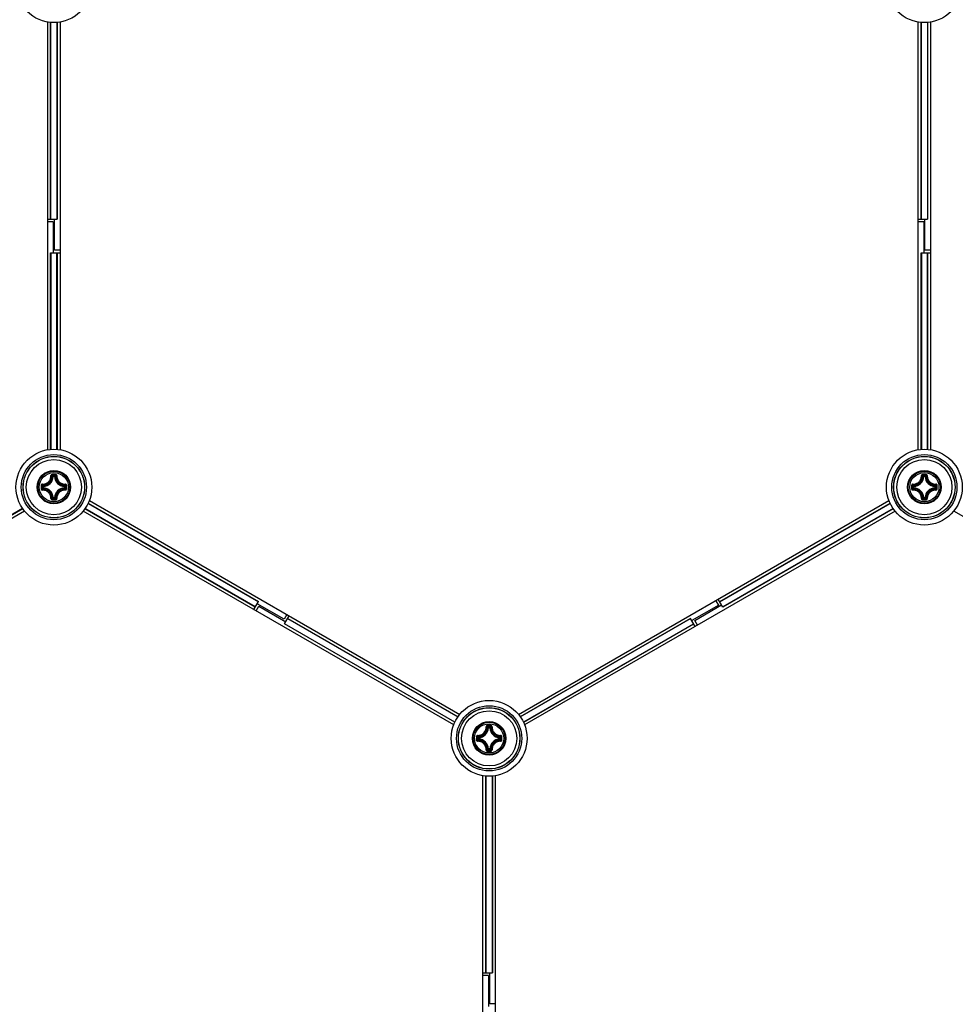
# Model space of a CAD drawing. Header units: millimetres. Extents: x 0 to 420, y 0 to 297.
# Tile 190 of 256: x 131 to 146, y 202 to 218. Entities that reach past the tile are written whole.
import ezdxf

# ---------------------------------------------------------------- set-up
doc = ezdxf.new("R2010")
doc.units = ezdxf.units.MM
doc.header["$LTSCALE"] = 23.1
doc.layers.get('0').update_dxf_attribs({"linetype": 'CONTINUOUS'})
doc.layers.add('DIM_PILOTEES', color=7, linetype='CONTINUOUS')
doc.styles.get("Standard").update_dxf_attribs({"font": 'txt', "width": 0.7})
doc.styles.add('TEXTSTYLE_4', font='txt')
doc.dimstyles.new('DIMSTYLE_5', dxfattribs={"dimtxt": 2.5, "dimasz": 3.5, "dimexe": 2, "dimexo": 0, "dimtad": 1, "dimlfac": 10, "dimdsep": 46, "dimtxsty": 'Standard', "dimblk": '_FILLED', "dimblk1": '_FILLED', "dimblk2": '_FILLED', "dimcen": 0.09, "dimazin": 2, "dimtp": 0.8, "dimtm": 0.8, "dimtfac": 1, "dimtmove": 0, "dimatfit": 2, "dimldrblk": '_FILLED', "dimfxl": 0, "dimtolj": 1, "dimarcsym": 0})

# ---------------------------------------------------------------- blocks, each defined once
blk = doc.blocks.new('_FILLED')
at = {"color": 0, "linetype": 'ByBlock'}
blk.add_solid([(0, 0), (-1, 0.1429), (-1, -0.1429)], dxfattribs=at)
blk = doc.blocks.new('*D8')
at = {"layer": 'DIM_PILOTEES', "color": 2, "linetype": 'Continuous'}
for p, q in [((124.125, 214.622), (176.063, 258.233)), ((154.337, 239.99), (124.125, 214.622)), ((93.913, 189.254), (124.125, 214.622))]:
    blk.add_line(p, q, dxfattribs=at)
at = {"layer": 'DIM_PILOTEES', "color": 2, "linetype": 'Continuous', "xscale": 3.5, "yscale": 3.5, "zscale": 3.5}
for p, rotation in [((154.337, 239.99), 40.0192182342), ((93.913, 189.254), 220.0192182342)]:
    blk.add_blockref('_FILLED', p, dxfattribs=dict(at, rotation=rotation))
at = {"layer": 'DIM_PILOTEES', "color": 2, "linetype": 'Continuous', "insert": (166.988, 254.693), "char_height": 2.5, "width": 13.83929, "attachment_point": 1, "rotation": 40.0192, "line_spacing_factor": 0.9, "style": 'TEXTSTYLE_4'}
blk.add_mtext('{\\ftxt;\\W0.0001;\\H0.0001;\\~}{\\ftxt;\\W1.3333333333;\\H2.5; }{\\ftxt;\\W0.0001;\\H0.0001;\\~}{\\ftxt;\\W0.0001;\\H0.0001;\\~}{\\ftxt;\\W2.3571428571;\\H2.5; }{\\ftxt;\\W0.0001;\\H0.0001;\\~}', dxfattribs=at)

msp = doc.modelspace()

# ---------------------------------------------------------------- linework, layer by layer
at = {"color": 7, "linetype": 'Continuous'}
for p, q in [((131.1252, 211.1325), (131.1252, 218.1109)), ((131.1727, 214.897), (131.1727, 218.1049)), ((131.1762, 214.897), (131.1762, 218.1047)), ((131.2742, 218.1047), (131.2742, 214.897)), ((131.2777, 218.1049), (131.2777, 214.897)), ((131.3252, 218.1109), (131.3252, 211.1326)), ((145.3252, 211.1325), (145.3252, 218.1109)), ((145.3727, 214.897), (145.3727, 218.1049)), ((145.3762, 214.897), (145.3762, 218.1047)), ((145.4742, 218.1047), (145.4742, 214.897)), ((145.4777, 218.1049), (145.4777, 214.897)), ((145.5252, 218.1109), (145.5252, 211.1326)), ((131.1252, 214.897), (131.2777, 214.897)), ((131.2152, 214.8528), (131.1252, 214.8528)), ((131.2152, 214.8528), (131.2152, 214.347)), ((131.2352, 214.3911), (131.2352, 214.897)), ((145.3252, 214.897), (145.4777, 214.897)), ((145.4152, 214.8528), (145.3252, 214.8528)), ((145.4152, 214.8528), (145.4152, 214.347)), ((145.4352, 214.3911), (145.4352, 214.897)), ((131.1727, 211.1386), (131.1727, 214.347)), ((131.1727, 214.347), (131.3252, 214.347)), ((131.1762, 214.347), (131.1762, 211.1388)), ((131.3252, 214.3911), (131.2352, 214.3911)), ((131.2742, 211.1392), (131.2742, 214.347)), ((131.2777, 214.347), (131.2777, 211.1391)), ((145.3727, 214.347), (145.5252, 214.347)), ((145.3727, 211.1386), (145.3727, 214.347)), ((145.3762, 214.347), (145.3762, 211.1388)), ((145.5252, 214.3911), (145.4352, 214.3911)), ((145.4742, 211.1392), (145.4742, 214.347)), ((145.4777, 214.347), (145.4777, 211.1391)), ((131.214, 210.6938), (131.2041, 210.6943)), ((131.214, 210.6938), (131.214, 210.7037)), ((131.214, 210.7037), (131.2365, 210.7037)), ((131.2141, 210.6938), (131.2364, 210.6938)), ((131.2365, 210.6938), (131.2365, 210.7037)), ((131.2365, 210.6938), (131.2464, 210.6943)), ((145.414, 210.6938), (145.4041, 210.6943)), ((145.414, 210.7037), (145.4365, 210.7037)), ((145.414, 210.6938), (145.414, 210.7037)), ((145.4141, 210.6938), (145.4364, 210.6938)), ((145.4365, 210.6938), (145.4365, 210.7037)), ((145.4365, 210.6938), (145.4464, 210.6943)), ((131.0443, 210.5115), (131.0443, 210.534)), ((131.0542, 210.534), (131.0443, 210.534)), ((131.0542, 210.5115), (131.0443, 210.5115)), ((131.0542, 210.534), (131.0537, 210.5439)), ((131.0542, 210.5115), (131.0537, 210.5016)), ((131.0542, 210.5116), (131.0542, 210.5339)), ((131.3962, 210.534), (131.3968, 210.5439)), ((131.3962, 210.534), (131.4062, 210.534)), ((131.3962, 210.5339), (131.3962, 210.5116)), ((131.3962, 210.5115), (131.3968, 210.5016)), ((131.3962, 210.5115), (131.4062, 210.5115)), ((131.4062, 210.534), (131.4062, 210.5115)), ((145.2542, 210.534), (145.2443, 210.534)), ((145.2443, 210.5115), (145.2443, 210.534)), ((145.2542, 210.5115), (145.2443, 210.5115)), ((145.2542, 210.534), (145.2537, 210.5439)), ((145.2542, 210.5115), (145.2537, 210.5016)), ((145.2542, 210.5116), (145.2542, 210.5339)), ((145.5962, 210.534), (145.5968, 210.5439)), ((145.5962, 210.534), (145.6062, 210.534)), ((145.5962, 210.5339), (145.5962, 210.5116)), ((145.5962, 210.5115), (145.6062, 210.5115)), ((145.5962, 210.5115), (145.5968, 210.5016)), ((145.6062, 210.534), (145.6062, 210.5115)), ((131.214, 210.3518), (131.2041, 210.3512)), ((131.214, 210.3518), (131.214, 210.3418)), ((131.2365, 210.3418), (131.214, 210.3418)), ((131.2364, 210.3518), (131.2141, 210.3518)), ((131.2365, 210.3518), (131.2365, 210.3418)), ((131.2365, 210.3518), (131.2464, 210.3512)), ((145.414, 210.3518), (145.4041, 210.3512)), ((145.414, 210.3518), (145.414, 210.3418)), ((145.4365, 210.3418), (145.414, 210.3418)), ((145.4364, 210.3518), (145.4141, 210.3518)), ((145.4365, 210.3518), (145.4464, 210.3512)), ((145.4365, 210.3518), (145.4365, 210.3418)), ((130.7158, 210.1721), (127.9379, 208.5682)), ((130.7178, 210.1692), (127.9396, 208.5652)), ((134.5108, 208.5652), (131.7327, 210.1692)), ((134.5126, 208.5682), (131.7346, 210.1721)), ((131.7836, 210.257), (134.5616, 208.6531)), ((131.7852, 210.2601), (134.5633, 208.6561)), ((131.8037, 210.3043), (137.8472, 206.8151)), ((138.8033, 206.8151), (144.8472, 210.3045)), ((142.0871, 208.6561), (144.8657, 210.2603)), ((142.0889, 208.6531), (144.8672, 210.2572)), ((144.9158, 210.1721), (142.1379, 208.5682)), ((144.9178, 210.1692), (142.1396, 208.5652)), ((130.7471, 210.1313), (124.7033, 206.6419)), ((137.7471, 206.6419), (131.7037, 210.1311)), ((144.9471, 210.1313), (138.9033, 206.6419)), ((151.9471, 206.6419), (145.9037, 210.1311)), ((134.4871, 208.5241), (134.5633, 208.6561)), ((134.5253, 208.502), (134.5703, 208.5799)), ((134.9801, 208.3664), (134.5421, 208.6193)), ((134.5703, 208.5799), (135.0084, 208.327)), ((142.0701, 208.5972), (141.6321, 208.3443)), ((141.6803, 208.3491), (142.1184, 208.602)), ((142.0701, 208.5972), (142.0251, 208.6752)), ((142.1396, 208.5652), (142.0634, 208.6973)), ((135.0251, 208.4444), (134.9801, 208.3664)), ((134.9871, 208.2902), (135.0634, 208.4223)), ((135.0379, 208.3781), (137.8163, 206.774)), ((135.0396, 208.3811), (137.8182, 206.777)), ((138.8323, 206.777), (141.6108, 208.3811)), ((141.6126, 208.3781), (138.8342, 206.774)), ((141.6871, 208.2491), (141.6108, 208.3811)), ((137.7653, 206.6863), (134.9871, 208.2902)), ((137.7668, 206.6894), (134.9889, 208.2932)), ((138.8836, 206.6894), (141.6616, 208.2932)), ((141.6633, 208.2902), (138.8852, 206.6863)), ((141.7253, 208.2712), (141.6803, 208.3491)), ((138.314, 206.5946), (138.3041, 206.5951)), ((138.314, 206.6045), (138.3365, 206.6045)), ((138.314, 206.5946), (138.314, 206.6045)), ((138.3141, 206.5946), (138.3364, 206.5946)), ((138.3365, 206.5946), (138.3365, 206.6045)), ((138.3365, 206.5946), (138.3464, 206.5951)), ((138.1542, 206.4348), (138.1443, 206.4348)), ((138.1443, 206.4123), (138.1443, 206.4348)), ((138.1542, 206.4123), (138.1443, 206.4123)), ((138.1542, 206.4348), (138.1537, 206.4448)), ((138.1542, 206.4123), (138.1537, 206.4024)), ((138.1542, 206.4124), (138.1542, 206.4348)), ((138.4962, 206.4348), (138.4968, 206.4448)), ((138.4962, 206.4348), (138.5062, 206.4348)), ((138.4962, 206.4348), (138.4962, 206.4124)), ((138.4962, 206.4123), (138.5062, 206.4123)), ((138.4962, 206.4123), (138.4968, 206.4024)), ((138.5062, 206.4348), (138.5062, 206.4123)), ((138.314, 206.2526), (138.3041, 206.2521)), ((138.314, 206.2526), (138.314, 206.2426)), ((138.3365, 206.2426), (138.314, 206.2426)), ((138.3364, 206.2526), (138.3141, 206.2526)), ((138.3365, 206.2526), (138.3464, 206.2521)), ((138.3365, 206.2526), (138.3365, 206.2426)), ((138.2252, 198.835), (138.2252, 205.8134)), ((138.2727, 202.5994), (138.2727, 205.8073)), ((138.3777, 205.8073), (138.3777, 202.5994)), ((138.4252, 205.8134), (138.4252, 198.835)), ((138.2762, 202.5994), (138.2762, 205.8072)), ((138.3742, 205.8072), (138.3742, 202.5994)), ((138.2252, 202.5994), (138.3777, 202.5994)), ((138.3352, 202.0936), (138.3352, 202.5994)), ((138.3152, 202.5552), (138.2252, 202.5552)), ((138.3152, 202.5552), (138.3152, 202.0494)), ((138.4252, 202.0936), (138.3352, 202.0936))]:
    msp.add_line(p, q, dxfattribs=at)
for centre, radius in [((131.2252, 218.7211), 0.6185), ((145.4252, 218.7211), 0.6185), ((131.2252, 210.5228), 0.6185), ((145.4252, 210.5228), 0.6185), ((131.2252, 210.5228), 0.5318), ((131.2252, 210.5228), 0.5019), ((131.2252, 210.5228), 0.5), ((131.2252, 210.5228), 0.45), ((145.4252, 210.5228), 0.5318), ((145.4252, 210.5228), 0.5019), ((145.4252, 210.5228), 0.5), ((145.4252, 210.5228), 0.45), ((131.2252, 210.5228), 0.2732), ((131.2252, 210.5228), 0.2731), ((145.4252, 210.5228), 0.2732), ((145.4252, 210.5228), 0.2731), ((131.2252, 210.5228), 0.262), ((131.2252, 210.5228), 0.2384), ((145.4252, 210.5228), 0.262), ((145.4252, 210.5228), 0.2384), ((138.3252, 206.4236), 0.6185), ((138.3252, 206.4236), 0.5318), ((138.3252, 206.4236), 0.5019), ((138.3252, 206.4236), 0.5), ((138.3252, 206.4236), 0.45), ((138.3252, 206.4236), 0.2732), ((138.3252, 206.4236), 0.2731), ((138.3252, 206.4236), 0.262), ((138.3252, 206.4236), 0.2384)]:
    msp.add_circle(centre, radius, dxfattribs=at)
for centre, radius, start, end in [((131.0452, 210.7028), 0.1591, 273.05434, 356.94559), ((131.0452, 210.7028), 0.169, 273.05291, 356.9472), ((130.9157, 210.4045), 0.4088, 45.14387, 48.28215), ((131.2249, 199.834), 10.8976, 89.85392, 90.14255), ((131.2252, 199.9174), 10.8024, 89.85569, 90.14432), ((130.8787, 210.3859), 0.462, 43.45836, 46.26688), ((131.5718, 210.386), 0.462, 133.73298, 136.54165), ((131.4052, 210.7028), 0.169, 183.0529, 266.94717), ((131.5349, 210.4044), 0.409, 131.71862, 134.85577), ((131.4052, 210.7028), 0.1591, 183.05441, 266.94559), ((145.2452, 210.7028), 0.1591, 273.05434, 356.94559), ((145.2452, 210.7028), 0.169, 273.05291, 356.9472), ((145.1157, 210.4045), 0.4088, 45.14387, 48.28215), ((145.4249, 199.834), 10.8976, 89.85392, 90.14255), ((145.4252, 199.9174), 10.8024, 89.85569, 90.14432), ((145.0787, 210.3859), 0.462, 43.45836, 46.26688), ((145.7718, 210.386), 0.462, 133.73298, 136.54165), ((145.6052, 210.7028), 0.169, 183.0529, 266.94717), ((145.7349, 210.4044), 0.409, 131.71862, 134.85577), ((145.6052, 210.7028), 0.1591, 183.05441, 266.94559), ((141.9138, 210.5228), 10.8973, 179.85603, 180.00033), ((141.9139, 210.5227), 10.8975, 179.99981, 180.14412), ((131.3619, 210.8692), 0.4618, 223.73241, 226.54218), ((141.8309, 210.5228), 10.8027, 179.85574, 180.14426), ((131.3619, 210.1763), 0.4618, 133.45787, 136.26741), ((131.3439, 210.8327), 0.4094, 221.71998, 224.85435), ((131.3438, 210.213), 0.4092, 135.14517, 138.28089), ((131.0452, 210.3428), 0.1591, 3.05434, 86.94565), ((131.0452, 210.3428), 0.169, 3.05293, 86.9472), ((131.4052, 210.3428), 0.169, 93.05264, 176.94693), ((131.4052, 210.3428), 0.1591, 93.05441, 176.94559), ((131.1069, 210.8323), 0.4088, 315.14387, 318.28215), ((131.1068, 210.2131), 0.409, 41.71863, 44.85577), ((131.0884, 210.8693), 0.462, 313.45836, 316.26688), ((131.0884, 210.1762), 0.462, 43.73298, 46.54165), ((120.6196, 210.5228), 10.8027, 359.85574, 0.14426), ((120.5365, 210.5228), 10.8975, 359.99981, 0.14412), ((120.5367, 210.5227), 10.8973, 359.85603, 0.00033), ((156.1138, 210.5228), 10.8973, 179.85603, 180.00033), ((156.1139, 210.5227), 10.8975, 179.99981, 180.14412), ((145.5619, 210.8692), 0.4618, 223.73241, 226.54218), ((156.0309, 210.5228), 10.8027, 179.85574, 180.14426), ((145.5619, 210.1763), 0.4618, 133.45787, 136.26741), ((145.5439, 210.8327), 0.4094, 221.71998, 224.85435), ((145.5438, 210.213), 0.4092, 135.14517, 138.28089), ((145.2452, 210.3428), 0.1591, 3.05434, 86.94565), ((145.2452, 210.3428), 0.169, 3.05293, 86.9472), ((145.6052, 210.3428), 0.169, 93.05264, 176.94693), ((145.6052, 210.3428), 0.1591, 93.05441, 176.94559), ((145.3069, 210.8323), 0.4088, 315.14387, 318.28215), ((145.3068, 210.2131), 0.409, 41.71863, 44.85577), ((145.2884, 210.8693), 0.462, 313.45836, 316.26688), ((145.2884, 210.1762), 0.462, 43.73298, 46.54165), ((134.8196, 210.5228), 10.8027, 359.85574, 0.14426), ((134.7365, 210.5228), 10.8975, 359.99981, 0.14412), ((134.7367, 210.5227), 10.8973, 359.85603, 0.00033), ((130.9153, 210.6414), 0.4094, 311.71999, 314.85435), ((131.2238, 221.2116), 10.8976, 269.86331, 270.15193), ((130.8788, 210.6594), 0.4618, 313.73245, 316.54218), ((131.2253, 221.1281), 10.8024, 269.85526, 270.14388), ((131.5718, 210.6596), 0.462, 223.45836, 226.26689), ((131.5348, 210.6411), 0.4088, 225.14387, 228.28216), ((145.1153, 210.6414), 0.4094, 311.71999, 314.85435), ((145.4238, 221.2116), 10.8976, 269.86331, 270.15193), ((145.0788, 210.6594), 0.4618, 313.73245, 316.54218), ((145.4253, 221.1281), 10.8024, 269.85526, 270.14388), ((145.7718, 210.6596), 0.462, 223.45836, 226.26689), ((145.7348, 210.6411), 0.4088, 225.14387, 228.28216), ((138.3249, 195.7348), 10.8976, 89.85392, 90.14255), ((138.3252, 195.8182), 10.8024, 89.85569, 90.14432), ((137.9787, 206.2868), 0.462, 43.45836, 46.26688), ((138.6718, 206.2868), 0.462, 133.73298, 136.54165), ((149.0138, 206.4236), 10.8973, 179.85603, 180.00033), ((138.4619, 206.77), 0.4618, 223.73241, 226.54218), ((148.9309, 206.4236), 10.8027, 179.85574, 180.14426), ((138.4439, 206.7335), 0.4094, 221.71998, 224.85435), ((138.1452, 206.6036), 0.1591, 273.05434, 356.94559), ((138.1452, 206.6036), 0.169, 273.05291, 356.9472), ((138.0157, 206.3053), 0.4088, 45.14387, 48.28215), ((138.5052, 206.6036), 0.169, 183.0529, 266.94717), ((138.6349, 206.3052), 0.409, 131.71862, 134.85577), ((138.5052, 206.6036), 0.1591, 183.05441, 266.94559), ((138.2069, 206.7331), 0.4088, 315.14387, 318.28215), ((138.1884, 206.7702), 0.462, 313.45836, 316.26688), ((127.7196, 206.4236), 10.8027, 359.85574, 0.14426), ((127.6365, 206.4236), 10.8975, 359.99981, 0.14412), ((149.0139, 206.4235), 10.8975, 179.99981, 180.14412), ((138.4619, 206.0771), 0.4618, 133.45787, 136.26741), ((138.4438, 206.1138), 0.4092, 135.14517, 138.28089), ((138.1452, 206.2436), 0.1591, 3.05434, 86.94565), ((138.1452, 206.2436), 0.169, 3.05293, 86.9472), ((138.5052, 206.2436), 0.169, 93.05264, 176.94693), ((138.5052, 206.2436), 0.1591, 93.05441, 176.94559), ((138.2068, 206.1139), 0.409, 41.71863, 44.85577), ((138.1884, 206.077), 0.462, 43.73298, 46.54165), ((127.6367, 206.4235), 10.8973, 359.85603, 0.00033), ((138.0153, 206.5423), 0.4094, 311.71999, 314.85435), ((138.3238, 217.1124), 10.8976, 269.86331, 270.15193), ((137.9788, 206.5603), 0.4618, 313.73245, 316.54218), ((138.3253, 217.0289), 10.8024, 269.85526, 270.14388), ((138.6718, 206.5604), 0.462, 223.45836, 226.26689), ((138.6348, 206.5419), 0.4088, 225.14387, 228.28216)]:
    msp.add_arc(centre, radius, start, end, dxfattribs=at)
for points, knots in [([(131.0372, 210.5706), (131.0555, 210.57), (131.0929, 210.5765), (131.1403, 210.6077), (131.1715, 210.6551), (131.178, 210.6925), (131.1774, 210.7108)], [0, 0, 0, 0, 0.2490657, 0.5000009, 0.7509336, 1, 1, 1, 1]), ([(131.0384, 210.5602), (131.0579, 210.5596), (131.0978, 210.5665), (131.1483, 210.5997), (131.1815, 210.6502), (131.1884, 210.6901), (131.1878, 210.7096)], [0, 0, 0, 0, 0.2491878, 0.5000017, 0.7508139, 1, 1, 1, 1]), ([(131.1978, 210.7315), (131.1925, 210.7315), (131.1816, 210.7271), (131.1773, 210.7161), (131.1774, 210.7108)], [0, 0, 0, 0, 0.502102, 1, 1, 1, 1]), ([(131.1774, 210.7108), (131.1797, 210.7109), (131.1829, 210.7109), (131.1862, 210.7103), (131.1875, 210.71), (131.1878, 210.7096)], [0, 0, 0, 0, 0.6581827, 0.8829032, 1, 1, 1, 1]), ([(131.198, 210.7198), (131.1954, 210.7198), (131.1899, 210.7177), (131.1877, 210.7122), (131.1878, 210.7096)], [0, 0, 0, 0, 0.504442, 1, 1, 1, 1]), ([(131.1978, 210.7315), (131.1978, 210.7289), (131.198, 210.725), (131.1977, 210.721), (131.198, 210.7198)], [0, 0, 0, 0, 0.6630552, 1, 1, 1, 1]), ([(131.2527, 210.7315), (131.2527, 210.7289), (131.2525, 210.725), (131.2527, 210.721), (131.2524, 210.7198)], [0, 0, 0, 0, 0.663059, 1, 1, 1, 1]), ([(131.2627, 210.7096), (131.2628, 210.7122), (131.2605, 210.7177), (131.2551, 210.7198), (131.2524, 210.7198)], [0, 0, 0, 0, 0.4955539, 1, 1, 1, 1]), ([(131.2731, 210.7108), (131.2732, 210.7161), (131.2689, 210.7271), (131.258, 210.7315), (131.2527, 210.7315)], [0, 0, 0, 0, 0.4975538, 1, 1, 1, 1]), ([(131.2627, 210.7096), (131.2621, 210.6901), (131.269, 210.6502), (131.3022, 210.5997), (131.3527, 210.5665), (131.3926, 210.5596), (131.4121, 210.5602)], [0, 0, 0, 0, 0.2491874, 0.4999997, 0.7508135, 1, 1, 1, 1]), ([(131.2731, 210.7108), (131.2707, 210.7109), (131.2676, 210.7109), (131.2642, 210.7103), (131.2629, 210.71), (131.2627, 210.7096)], [0, 0, 0, 0, 0.6581811, 0.8829017, 1, 1, 1, 1]), ([(131.2731, 210.7108), (131.2725, 210.6925), (131.279, 210.6551), (131.3101, 210.6077), (131.3576, 210.5765), (131.395, 210.57), (131.4133, 210.5706)], [0, 0, 0, 0, 0.2490667, 0.5000001, 0.7509355, 1, 1, 1, 1]), ([(145.2372, 210.5706), (145.2555, 210.57), (145.2929, 210.5765), (145.3403, 210.6077), (145.3715, 210.6551), (145.378, 210.6925), (145.3774, 210.7108)], [0, 0, 0, 0, 0.2490657, 0.5000009, 0.7509336, 1, 1, 1, 1]), ([(145.2384, 210.5602), (145.2579, 210.5596), (145.2978, 210.5665), (145.3483, 210.5997), (145.3815, 210.6502), (145.3884, 210.6901), (145.3878, 210.7096)], [0, 0, 0, 0, 0.2491878, 0.5000017, 0.7508139, 1, 1, 1, 1]), ([(145.3978, 210.7315), (145.3925, 210.7315), (145.3816, 210.7271), (145.3773, 210.7161), (145.3774, 210.7108)], [0, 0, 0, 0, 0.502102, 1, 1, 1, 1]), ([(145.3774, 210.7108), (145.3797, 210.7109), (145.3829, 210.7109), (145.3862, 210.7103), (145.3875, 210.71), (145.3878, 210.7096)], [0, 0, 0, 0, 0.6581827, 0.8829032, 1, 1, 1, 1]), ([(145.398, 210.7198), (145.3954, 210.7198), (145.3899, 210.7177), (145.3877, 210.7122), (145.3878, 210.7096)], [0, 0, 0, 0, 0.504442, 1, 1, 1, 1]), ([(145.3978, 210.7315), (145.3978, 210.7289), (145.398, 210.725), (145.3977, 210.721), (145.398, 210.7198)], [0, 0, 0, 0, 0.6630552, 1, 1, 1, 1]), ([(145.4527, 210.7315), (145.4527, 210.7289), (145.4525, 210.725), (145.4527, 210.721), (145.4524, 210.7198)], [0, 0, 0, 0, 0.663059, 1, 1, 1, 1]), ([(145.4627, 210.7096), (145.4628, 210.7122), (145.4605, 210.7177), (145.4551, 210.7198), (145.4524, 210.7198)], [0, 0, 0, 0, 0.4955539, 1, 1, 1, 1]), ([(145.473, 210.7108), (145.4732, 210.7161), (145.4689, 210.7271), (145.458, 210.7315), (145.4527, 210.7315)], [0, 0, 0, 0, 0.4975538, 1, 1, 1, 1]), ([(145.4627, 210.7096), (145.4621, 210.6901), (145.4689, 210.6502), (145.5022, 210.5997), (145.5527, 210.5665), (145.5926, 210.5596), (145.6121, 210.5602)], [0, 0, 0, 0, 0.2491874, 0.4999997, 0.7508135, 1, 1, 1, 1]), ([(145.473, 210.7108), (145.4707, 210.7109), (145.4676, 210.7109), (145.4642, 210.7103), (145.4629, 210.71), (145.4627, 210.7096)], [0, 0, 0, 0, 0.6581811, 0.8829017, 1, 1, 1, 1]), ([(145.473, 210.7108), (145.4725, 210.6925), (145.479, 210.6551), (145.5101, 210.6077), (145.5575, 210.5765), (145.595, 210.57), (145.6133, 210.5706)], [0, 0, 0, 0, 0.2490667, 0.5000001, 0.7509355, 1, 1, 1, 1]), ([(131.0372, 210.5706), (131.032, 210.5707), (131.0209, 210.5664), (131.0165, 210.5555), (131.0165, 210.5502)], [0, 0, 0, 0, 0.4978879, 1, 1, 1, 1]), ([(131.0165, 210.5502), (131.0191, 210.5502), (131.023, 210.55), (131.027, 210.5503), (131.0282, 210.55)], [0, 0, 0, 0, 0.6630628, 1, 1, 1, 1]), ([(131.0165, 210.4953), (131.0191, 210.4953), (131.023, 210.4955), (131.027, 210.4953), (131.0282, 210.4956)], [0, 0, 0, 0, 0.6630545, 1, 1, 1, 1]), ([(131.0165, 210.4953), (131.0165, 210.49), (131.0209, 210.4791), (131.032, 210.4748), (131.0372, 210.475)], [0, 0, 0, 0, 0.5021153, 1, 1, 1, 1]), ([(131.0384, 210.5602), (131.0358, 210.5603), (131.0303, 210.5581), (131.0282, 210.5526), (131.0282, 210.55)], [0, 0, 0, 0, 0.4955566, 1, 1, 1, 1]), ([(131.0282, 210.4956), (131.0282, 210.4929), (131.0303, 210.4875), (131.0358, 210.4852), (131.0384, 210.4853)], [0, 0, 0, 0, 0.5044401, 1, 1, 1, 1]), ([(131.0372, 210.5706), (131.0371, 210.5683), (131.0371, 210.5651), (131.0377, 210.5618), (131.038, 210.5605), (131.0384, 210.5602)], [0, 0, 0, 0, 0.6581809, 0.8829012, 1, 1, 1, 1]), ([(131.0372, 210.475), (131.0371, 210.4773), (131.0371, 210.4804), (131.0377, 210.4838), (131.038, 210.4851), (131.0384, 210.4853)], [0, 0, 0, 0, 0.658178, 0.8828997, 1, 1, 1, 1]), ([(131.1774, 210.3347), (131.178, 210.353), (131.1715, 210.3904), (131.1403, 210.4379), (131.0929, 210.469), (131.0555, 210.4755), (131.0372, 210.475)], [0, 0, 0, 0, 0.2490667, 0.5000001, 0.7509355, 1, 1, 1, 1]), ([(131.1878, 210.3359), (131.1884, 210.3554), (131.1815, 210.3953), (131.1483, 210.4458), (131.0978, 210.4791), (131.0579, 210.4859), (131.0384, 210.4853)], [0, 0, 0, 0, 0.2491874, 0.4999997, 0.7508135, 1, 1, 1, 1]), ([(131.0443, 210.5115), (131.0443, 210.5091), (131.0463, 210.504), (131.0513, 210.5017), (131.0537, 210.5016)], [0, 0, 0, 0, 0.4999794, 1, 1, 1, 1]), ([(131.4121, 210.4853), (131.3926, 210.4859), (131.3527, 210.4791), (131.3022, 210.4458), (131.269, 210.3953), (131.2621, 210.3554), (131.2627, 210.3359)], [0, 0, 0, 0, 0.2491876, 0.5000016, 0.7508137, 1, 1, 1, 1]), ([(131.4132, 210.4749), (131.3949, 210.4755), (131.3575, 210.469), (131.3101, 210.4378), (131.279, 210.3904), (131.2725, 210.353), (131.273, 210.3347)], [0, 0, 0, 0, 0.2490634, 0.4999996, 0.7509324, 1, 1, 1, 1]), ([(131.4062, 210.534), (131.4061, 210.5365), (131.4042, 210.5415), (131.3992, 210.5438), (131.3968, 210.5439)], [0, 0, 0, 0, 0.4999794, 1, 1, 1, 1]), ([(131.3968, 210.5016), (131.3992, 210.5017), (131.4042, 210.504), (131.4061, 210.5091), (131.4062, 210.5115)], [0, 0, 0, 0, 0.5000206, 1, 1, 1, 1]), ([(131.4133, 210.5706), (131.4134, 210.5683), (131.4134, 210.5651), (131.4128, 210.5618), (131.4125, 210.5605), (131.4121, 210.5602)], [0, 0, 0, 0, 0.658178, 0.8828997, 1, 1, 1, 1]), ([(131.4222, 210.55), (131.4222, 210.5526), (131.4202, 210.5581), (131.4147, 210.5603), (131.4121, 210.5602)], [0, 0, 0, 0, 0.5044401, 1, 1, 1, 1]), ([(131.4121, 210.4853), (131.4147, 210.4852), (131.4202, 210.4875), (131.4222, 210.4929), (131.4222, 210.4956)], [0, 0, 0, 0, 0.4955563, 1, 1, 1, 1]), ([(131.4133, 210.475), (131.4134, 210.4773), (131.4134, 210.4804), (131.4128, 210.4838), (131.4125, 210.4851), (131.4121, 210.4853)], [0, 0, 0, 0, 0.6581802, 0.8829007, 1, 1, 1, 1]), ([(131.4132, 210.4749), (131.4185, 210.4748), (131.4296, 210.4791), (131.434, 210.49), (131.434, 210.4953)], [0, 0, 0, 0, 0.4979095, 1, 1, 1, 1]), ([(131.434, 210.5502), (131.434, 210.5555), (131.4296, 210.5664), (131.4185, 210.5707), (131.4133, 210.5706)], [0, 0, 0, 0, 0.5021153, 1, 1, 1, 1]), ([(131.434, 210.5502), (131.4314, 210.5502), (131.4275, 210.55), (131.4235, 210.5503), (131.4222, 210.55)], [0, 0, 0, 0, 0.6630545, 1, 1, 1, 1]), ([(131.434, 210.4953), (131.4314, 210.4953), (131.4275, 210.4955), (131.4235, 210.4953), (131.4222, 210.4956)], [0, 0, 0, 0, 0.6630739, 1, 1, 1, 1]), ([(145.2372, 210.5706), (145.232, 210.5707), (145.2209, 210.5664), (145.2165, 210.5555), (145.2165, 210.5502)], [0, 0, 0, 0, 0.4978879, 1, 1, 1, 1]), ([(145.2165, 210.5502), (145.2191, 210.5502), (145.223, 210.55), (145.2269, 210.5503), (145.2282, 210.55)], [0, 0, 0, 0, 0.6630628, 1, 1, 1, 1]), ([(145.2165, 210.4953), (145.2191, 210.4953), (145.223, 210.4955), (145.2269, 210.4953), (145.2282, 210.4956)], [0, 0, 0, 0, 0.6630545, 1, 1, 1, 1]), ([(145.2165, 210.4953), (145.2165, 210.49), (145.2209, 210.4791), (145.232, 210.4748), (145.2372, 210.475)], [0, 0, 0, 0, 0.5021153, 1, 1, 1, 1]), ([(145.2384, 210.5602), (145.2358, 210.5603), (145.2303, 210.5581), (145.2282, 210.5526), (145.2282, 210.55)], [0, 0, 0, 0, 0.4955566, 1, 1, 1, 1]), ([(145.2282, 210.4956), (145.2282, 210.4929), (145.2303, 210.4875), (145.2358, 210.4852), (145.2384, 210.4853)], [0, 0, 0, 0, 0.5044401, 1, 1, 1, 1]), ([(145.2372, 210.5706), (145.2371, 210.5683), (145.2371, 210.5651), (145.2377, 210.5618), (145.238, 210.5605), (145.2384, 210.5602)], [0, 0, 0, 0, 0.6581809, 0.8829012, 1, 1, 1, 1]), ([(145.2372, 210.475), (145.2371, 210.4773), (145.2371, 210.4804), (145.2377, 210.4838), (145.238, 210.4851), (145.2384, 210.4853)], [0, 0, 0, 0, 0.658178, 0.8828997, 1, 1, 1, 1]), ([(145.3774, 210.3347), (145.378, 210.353), (145.3715, 210.3904), (145.3403, 210.4379), (145.2929, 210.469), (145.2555, 210.4755), (145.2372, 210.475)], [0, 0, 0, 0, 0.2490667, 0.5000001, 0.7509355, 1, 1, 1, 1]), ([(145.3878, 210.3359), (145.3884, 210.3554), (145.3815, 210.3953), (145.3483, 210.4458), (145.2978, 210.4791), (145.2579, 210.4859), (145.2384, 210.4853)], [0, 0, 0, 0, 0.2491874, 0.4999997, 0.7508135, 1, 1, 1, 1]), ([(145.2443, 210.5115), (145.2443, 210.5091), (145.2463, 210.504), (145.2513, 210.5017), (145.2537, 210.5016)], [0, 0, 0, 0, 0.4999794, 1, 1, 1, 1]), ([(145.6121, 210.4853), (145.5926, 210.4859), (145.5527, 210.4791), (145.5022, 210.4458), (145.4689, 210.3953), (145.4621, 210.3554), (145.4627, 210.3359)], [0, 0, 0, 0, 0.2491876, 0.5000016, 0.7508137, 1, 1, 1, 1]), ([(145.6132, 210.4749), (145.5949, 210.4755), (145.5575, 210.469), (145.5101, 210.4378), (145.4789, 210.3904), (145.4725, 210.353), (145.473, 210.3347)], [0, 0, 0, 0, 0.2490634, 0.4999996, 0.7509324, 1, 1, 1, 1]), ([(145.6062, 210.534), (145.6061, 210.5365), (145.6041, 210.5415), (145.5992, 210.5438), (145.5968, 210.5439)], [0, 0, 0, 0, 0.4999794, 1, 1, 1, 1]), ([(145.5968, 210.5016), (145.5992, 210.5017), (145.6041, 210.504), (145.6061, 210.5091), (145.6062, 210.5115)], [0, 0, 0, 0, 0.5000206, 1, 1, 1, 1]), ([(145.6133, 210.5706), (145.6134, 210.5683), (145.6134, 210.5651), (145.6128, 210.5618), (145.6124, 210.5605), (145.6121, 210.5602)], [0, 0, 0, 0, 0.658178, 0.8828997, 1, 1, 1, 1]), ([(145.6222, 210.55), (145.6222, 210.5526), (145.6202, 210.5581), (145.6147, 210.5603), (145.6121, 210.5602)], [0, 0, 0, 0, 0.5044401, 1, 1, 1, 1]), ([(145.6121, 210.4853), (145.6147, 210.4852), (145.6202, 210.4875), (145.6222, 210.4929), (145.6222, 210.4956)], [0, 0, 0, 0, 0.4955563, 1, 1, 1, 1]), ([(145.6133, 210.475), (145.6134, 210.4773), (145.6134, 210.4804), (145.6128, 210.4838), (145.6124, 210.4851), (145.6121, 210.4853)], [0, 0, 0, 0, 0.6581802, 0.8829007, 1, 1, 1, 1]), ([(145.6132, 210.4749), (145.6185, 210.4748), (145.6296, 210.4791), (145.634, 210.49), (145.634, 210.4953)], [0, 0, 0, 0, 0.4979095, 1, 1, 1, 1]), ([(145.634, 210.5502), (145.634, 210.5555), (145.6296, 210.5664), (145.6185, 210.5707), (145.6133, 210.5706)], [0, 0, 0, 0, 0.5021153, 1, 1, 1, 1]), ([(145.634, 210.5502), (145.6314, 210.5502), (145.6275, 210.55), (145.6235, 210.5503), (145.6222, 210.55)], [0, 0, 0, 0, 0.6630545, 1, 1, 1, 1]), ([(145.634, 210.4953), (145.6314, 210.4953), (145.6275, 210.4955), (145.6235, 210.4953), (145.6222, 210.4956)], [0, 0, 0, 0, 0.6630739, 1, 1, 1, 1]), ([(131.1774, 210.3347), (131.1773, 210.3295), (131.1816, 210.3184), (131.1925, 210.314), (131.1978, 210.314)], [0, 0, 0, 0, 0.4975005, 1, 1, 1, 1]), ([(131.1774, 210.3347), (131.1797, 210.3346), (131.1829, 210.3346), (131.1862, 210.3352), (131.1875, 210.3356), (131.1878, 210.3359)], [0, 0, 0, 0, 0.6581811, 0.8829017, 1, 1, 1, 1]), ([(131.1878, 210.3359), (131.1877, 210.3333), (131.1899, 210.3278), (131.1954, 210.3258), (131.198, 210.3258)], [0, 0, 0, 0, 0.4955539, 1, 1, 1, 1]), ([(131.1978, 210.314), (131.1978, 210.3166), (131.198, 210.3205), (131.1977, 210.3245), (131.198, 210.3258)], [0, 0, 0, 0, 0.663059, 1, 1, 1, 1]), ([(131.2365, 210.3418), (131.2389, 210.3419), (131.244, 210.3439), (131.2463, 210.3488), (131.2464, 210.3512)], [0, 0, 0, 0, 0.4999794, 1, 1, 1, 1]), ([(131.2524, 210.3258), (131.2551, 210.3258), (131.2605, 210.3278), (131.2628, 210.3333), (131.2627, 210.3359)], [0, 0, 0, 0, 0.5044421, 1, 1, 1, 1]), ([(131.2527, 210.314), (131.2527, 210.3166), (131.2525, 210.3205), (131.2527, 210.3245), (131.2524, 210.3258)], [0, 0, 0, 0, 0.6630552, 1, 1, 1, 1]), ([(131.2527, 210.314), (131.258, 210.314), (131.2689, 210.3184), (131.2732, 210.3295), (131.273, 210.3347)], [0, 0, 0, 0, 0.5021313, 1, 1, 1, 1]), ([(131.2731, 210.3347), (131.2707, 210.3346), (131.2676, 210.3346), (131.2642, 210.3352), (131.2629, 210.3356), (131.2627, 210.3359)], [0, 0, 0, 0, 0.6581735, 0.8828958, 1, 1, 1, 1]), ([(145.3774, 210.3347), (145.3773, 210.3295), (145.3816, 210.3184), (145.3925, 210.314), (145.3978, 210.314)], [0, 0, 0, 0, 0.4975005, 1, 1, 1, 1]), ([(145.3774, 210.3347), (145.3797, 210.3346), (145.3829, 210.3346), (145.3862, 210.3352), (145.3875, 210.3356), (145.3878, 210.3359)], [0, 0, 0, 0, 0.6581811, 0.8829017, 1, 1, 1, 1]), ([(145.3878, 210.3359), (145.3877, 210.3333), (145.3899, 210.3278), (145.3954, 210.3258), (145.398, 210.3258)], [0, 0, 0, 0, 0.4955539, 1, 1, 1, 1]), ([(145.3978, 210.314), (145.3978, 210.3166), (145.398, 210.3205), (145.3977, 210.3245), (145.398, 210.3258)], [0, 0, 0, 0, 0.663059, 1, 1, 1, 1]), ([(145.4365, 210.3418), (145.4389, 210.3419), (145.444, 210.3439), (145.4463, 210.3488), (145.4464, 210.3512)], [0, 0, 0, 0, 0.4999794, 1, 1, 1, 1]), ([(145.4524, 210.3258), (145.4551, 210.3258), (145.4605, 210.3278), (145.4628, 210.3333), (145.4627, 210.3359)], [0, 0, 0, 0, 0.5044421, 1, 1, 1, 1]), ([(145.4527, 210.314), (145.4527, 210.3166), (145.4525, 210.3205), (145.4527, 210.3245), (145.4524, 210.3258)], [0, 0, 0, 0, 0.6630552, 1, 1, 1, 1]), ([(145.4527, 210.314), (145.4579, 210.314), (145.4689, 210.3184), (145.4732, 210.3295), (145.473, 210.3347)], [0, 0, 0, 0, 0.5021313, 1, 1, 1, 1]), ([(145.473, 210.3347), (145.4707, 210.3346), (145.4676, 210.3346), (145.4642, 210.3352), (145.4629, 210.3356), (145.4627, 210.3359)], [0, 0, 0, 0, 0.6581735, 0.8828958, 1, 1, 1, 1]), ([(138.1372, 206.4714), (138.1555, 206.4708), (138.1929, 206.4773), (138.2403, 206.5085), (138.2715, 206.5559), (138.278, 206.5934), (138.2774, 206.6117)], [0, 0, 0, 0, 0.2490657, 0.5000009, 0.7509336, 1, 1, 1, 1]), ([(138.2978, 206.6323), (138.2925, 206.6323), (138.2816, 206.6279), (138.2773, 206.6169), (138.2774, 206.6117)], [0, 0, 0, 0, 0.502102, 1, 1, 1, 1]), ([(138.2774, 206.6116), (138.2797, 206.6117), (138.2829, 206.6117), (138.2862, 206.6111), (138.2875, 206.6108), (138.2878, 206.6105)], [0, 0, 0, 0, 0.6581827, 0.8829032, 1, 1, 1, 1]), ([(138.298, 206.6206), (138.2954, 206.6206), (138.2899, 206.6185), (138.2877, 206.613), (138.2878, 206.6105)], [0, 0, 0, 0, 0.504442, 1, 1, 1, 1]), ([(138.2978, 206.6323), (138.2978, 206.6297), (138.298, 206.6258), (138.2977, 206.6219), (138.298, 206.6206)], [0, 0, 0, 0, 0.6630552, 1, 1, 1, 1]), ([(138.3527, 206.6323), (138.3527, 206.6297), (138.3525, 206.6258), (138.3527, 206.6219), (138.3524, 206.6206)], [0, 0, 0, 0, 0.663059, 1, 1, 1, 1]), ([(138.3627, 206.6105), (138.3628, 206.613), (138.3605, 206.6185), (138.3551, 206.6206), (138.3524, 206.6206)], [0, 0, 0, 0, 0.4955539, 1, 1, 1, 1]), ([(138.373, 206.6117), (138.3732, 206.6169), (138.3689, 206.6279), (138.358, 206.6323), (138.3527, 206.6323)], [0, 0, 0, 0, 0.4975538, 1, 1, 1, 1]), ([(138.3731, 206.6116), (138.3707, 206.6117), (138.3676, 206.6117), (138.3642, 206.6111), (138.3629, 206.6108), (138.3627, 206.6105)], [0, 0, 0, 0, 0.6581811, 0.8829017, 1, 1, 1, 1]), ([(138.373, 206.6117), (138.3725, 206.5933), (138.379, 206.5559), (138.4101, 206.5085), (138.4575, 206.4773), (138.495, 206.4708), (138.5133, 206.4714)], [0, 0, 0, 0, 0.2490667, 0.5000001, 0.7509355, 1, 1, 1, 1]), ([(138.1372, 206.4714), (138.132, 206.4716), (138.1209, 206.4673), (138.1165, 206.4563), (138.1165, 206.451)], [0, 0, 0, 0, 0.4978879, 1, 1, 1, 1]), ([(138.1165, 206.451), (138.1191, 206.451), (138.123, 206.4508), (138.127, 206.4511), (138.1282, 206.4508)], [0, 0, 0, 0, 0.6630628, 1, 1, 1, 1]), ([(138.1384, 206.4611), (138.1358, 206.4611), (138.1303, 206.4589), (138.1282, 206.4534), (138.1282, 206.4508)], [0, 0, 0, 0, 0.4955566, 1, 1, 1, 1]), ([(138.1372, 206.4714), (138.1371, 206.4691), (138.1371, 206.4659), (138.1377, 206.4626), (138.138, 206.4613), (138.1384, 206.4611)], [0, 0, 0, 0, 0.6581809, 0.8829012, 1, 1, 1, 1]), ([(138.1384, 206.4611), (138.1579, 206.4604), (138.1978, 206.4673), (138.2483, 206.5005), (138.2815, 206.551), (138.2884, 206.5909), (138.2878, 206.6105)], [0, 0, 0, 0, 0.2491878, 0.5000017, 0.7508139, 1, 1, 1, 1]), ([(138.3627, 206.6105), (138.3621, 206.5909), (138.369, 206.551), (138.4022, 206.5005), (138.4527, 206.4673), (138.4926, 206.4604), (138.5121, 206.4611)], [0, 0, 0, 0, 0.2491874, 0.4999997, 0.7508135, 1, 1, 1, 1]), ([(138.5133, 206.4714), (138.5134, 206.4691), (138.5134, 206.4659), (138.5128, 206.4626), (138.5124, 206.4613), (138.5121, 206.4611)], [0, 0, 0, 0, 0.658178, 0.8828997, 1, 1, 1, 1]), ([(138.5222, 206.4508), (138.5222, 206.4534), (138.5202, 206.4589), (138.5147, 206.4611), (138.5121, 206.4611)], [0, 0, 0, 0, 0.5044401, 1, 1, 1, 1]), ([(138.534, 206.451), (138.534, 206.4563), (138.5296, 206.4673), (138.5185, 206.4716), (138.5133, 206.4714)], [0, 0, 0, 0, 0.5021153, 1, 1, 1, 1]), ([(138.534, 206.451), (138.5314, 206.451), (138.5275, 206.4508), (138.5235, 206.4511), (138.5222, 206.4508)], [0, 0, 0, 0, 0.6630545, 1, 1, 1, 1]), ([(138.1165, 206.3961), (138.1191, 206.3961), (138.123, 206.3963), (138.127, 206.3961), (138.1282, 206.3964)], [0, 0, 0, 0, 0.6630545, 1, 1, 1, 1]), ([(138.1165, 206.3961), (138.1165, 206.3909), (138.1209, 206.3799), (138.132, 206.3756), (138.1372, 206.3758)], [0, 0, 0, 0, 0.5021153, 1, 1, 1, 1]), ([(138.1282, 206.3964), (138.1282, 206.3937), (138.1303, 206.3883), (138.1358, 206.3861), (138.1384, 206.3861)], [0, 0, 0, 0, 0.5044401, 1, 1, 1, 1]), ([(138.1372, 206.3758), (138.1371, 206.3781), (138.1371, 206.3813), (138.1377, 206.3846), (138.138, 206.3859), (138.1384, 206.3861)], [0, 0, 0, 0, 0.658178, 0.8828997, 1, 1, 1, 1]), ([(138.2774, 206.2355), (138.278, 206.2538), (138.2715, 206.2912), (138.2403, 206.3387), (138.1929, 206.3698), (138.1555, 206.3763), (138.1372, 206.3758)], [0, 0, 0, 0, 0.2490667, 0.5000001, 0.7509355, 1, 1, 1, 1]), ([(138.2878, 206.2367), (138.2884, 206.2562), (138.2815, 206.2961), (138.2483, 206.3467), (138.1978, 206.3799), (138.1579, 206.3867), (138.1384, 206.3861)], [0, 0, 0, 0, 0.2491874, 0.4999997, 0.7508135, 1, 1, 1, 1]), ([(138.1443, 206.4123), (138.1443, 206.4099), (138.1463, 206.4048), (138.1513, 206.4026), (138.1537, 206.4024)], [0, 0, 0, 0, 0.4999794, 1, 1, 1, 1]), ([(138.5121, 206.3861), (138.4926, 206.3867), (138.4527, 206.3799), (138.4022, 206.3467), (138.369, 206.2961), (138.3621, 206.2562), (138.3627, 206.2367)], [0, 0, 0, 0, 0.2491876, 0.5000016, 0.7508137, 1, 1, 1, 1]), ([(138.5132, 206.3758), (138.4949, 206.3763), (138.4575, 206.3698), (138.4101, 206.3386), (138.379, 206.2912), (138.3725, 206.2538), (138.373, 206.2355)], [0, 0, 0, 0, 0.2490634, 0.4999996, 0.7509324, 1, 1, 1, 1]), ([(138.5062, 206.4348), (138.5061, 206.4373), (138.5041, 206.4423), (138.4992, 206.4446), (138.4968, 206.4448)], [0, 0, 0, 0, 0.4999794, 1, 1, 1, 1]), ([(138.4968, 206.4024), (138.4992, 206.4026), (138.5041, 206.4048), (138.5061, 206.4099), (138.5062, 206.4123)], [0, 0, 0, 0, 0.5000206, 1, 1, 1, 1]), ([(138.5121, 206.3861), (138.5147, 206.3861), (138.5202, 206.3883), (138.5222, 206.3937), (138.5222, 206.3964)], [0, 0, 0, 0, 0.4955563, 1, 1, 1, 1]), ([(138.5133, 206.3758), (138.5134, 206.3781), (138.5134, 206.3813), (138.5128, 206.3846), (138.5124, 206.3859), (138.5121, 206.3861)], [0, 0, 0, 0, 0.6581802, 0.8829007, 1, 1, 1, 1]), ([(138.5132, 206.3758), (138.5185, 206.3756), (138.5296, 206.3799), (138.534, 206.3909), (138.534, 206.3961)], [0, 0, 0, 0, 0.4979095, 1, 1, 1, 1]), ([(138.534, 206.3961), (138.5314, 206.3961), (138.5275, 206.3963), (138.5235, 206.3961), (138.5222, 206.3964)], [0, 0, 0, 0, 0.6630739, 1, 1, 1, 1]), ([(138.2774, 206.2355), (138.2773, 206.2303), (138.2816, 206.2192), (138.2925, 206.2148), (138.2978, 206.2148)], [0, 0, 0, 0, 0.4975005, 1, 1, 1, 1]), ([(138.2774, 206.2355), (138.2797, 206.2355), (138.2829, 206.2355), (138.2862, 206.236), (138.2875, 206.2364), (138.2878, 206.2367)], [0, 0, 0, 0, 0.6581811, 0.8829017, 1, 1, 1, 1]), ([(138.2878, 206.2367), (138.2877, 206.2341), (138.2899, 206.2287), (138.2954, 206.2266), (138.298, 206.2266)], [0, 0, 0, 0, 0.4955539, 1, 1, 1, 1]), ([(138.2978, 206.2148), (138.2978, 206.2174), (138.298, 206.2213), (138.2977, 206.2253), (138.298, 206.2266)], [0, 0, 0, 0, 0.663059, 1, 1, 1, 1]), ([(138.3365, 206.2426), (138.3389, 206.2427), (138.344, 206.2447), (138.3463, 206.2496), (138.3464, 206.2521)], [0, 0, 0, 0, 0.4999794, 1, 1, 1, 1]), ([(138.3524, 206.2266), (138.3551, 206.2266), (138.3605, 206.2287), (138.3628, 206.2341), (138.3627, 206.2367)], [0, 0, 0, 0, 0.5044421, 1, 1, 1, 1]), ([(138.3527, 206.2148), (138.3527, 206.2174), (138.3525, 206.2213), (138.3527, 206.2253), (138.3524, 206.2266)], [0, 0, 0, 0, 0.6630552, 1, 1, 1, 1]), ([(138.3527, 206.2148), (138.358, 206.2148), (138.3689, 206.2192), (138.3732, 206.2303), (138.373, 206.2355)], [0, 0, 0, 0, 0.5021313, 1, 1, 1, 1]), ([(138.3731, 206.2355), (138.3707, 206.2355), (138.3676, 206.2355), (138.3642, 206.236), (138.3629, 206.2364), (138.3627, 206.2367)], [0, 0, 0, 0, 0.6581735, 0.8828958, 1, 1, 1, 1])]:
    msp.add_open_spline(points, degree=3, knots=knots, dxfattribs=at)
for points in [[(131.214, 210.7037), (131.2116, 210.7037), (131.2065, 210.7017), (131.2042, 210.6967), (131.2041, 210.6943)], [(131.2464, 210.6943), (131.2462, 210.6967), (131.244, 210.7017), (131.2389, 210.7037), (131.2365, 210.7037)], [(145.414, 210.7037), (145.4115, 210.7037), (145.4065, 210.7017), (145.4042, 210.6967), (145.4041, 210.6943)], [(145.4464, 210.6943), (145.4462, 210.6967), (145.444, 210.7017), (145.4389, 210.7037), (145.4365, 210.7037)], [(131.0537, 210.5439), (131.0513, 210.5438), (131.0463, 210.5415), (131.0443, 210.5365), (131.0443, 210.534)], [(145.2537, 210.5439), (145.2513, 210.5438), (145.2463, 210.5415), (145.2443, 210.5365), (145.2443, 210.534)], [(131.2041, 210.3512), (131.2042, 210.3488), (131.2065, 210.3439), (131.2116, 210.3419), (131.214, 210.3418)], [(145.4041, 210.3512), (145.4042, 210.3488), (145.4065, 210.3439), (145.4115, 210.3419), (145.414, 210.3418)], [(138.314, 206.6045), (138.3115, 206.6045), (138.3065, 206.6025), (138.3042, 206.5976), (138.3041, 206.5951)], [(138.3464, 206.5951), (138.3462, 206.5976), (138.344, 206.6025), (138.3389, 206.6045), (138.3365, 206.6045)], [(138.1537, 206.4448), (138.1513, 206.4446), (138.1463, 206.4423), (138.1443, 206.4373), (138.1443, 206.4348)], [(138.3041, 206.2521), (138.3042, 206.2496), (138.3065, 206.2447), (138.3115, 206.2427), (138.314, 206.2426)]]:
    msp.add_open_spline(points, degree=3, dxfattribs=at)

# ---------------------------------------------------------------- dimensions: what is measured, and where the dimension line sits
at = {"layer": 'DIM_PILOTEES', "color": 2, "linetype": 'Continuous'}
dim = msp.add_diameter_dim_2p(p1=(154.3372, 239.9901), p2=(93.9133, 189.2539), text='{\\ftxt;\\W0.0001;\\H0.0001;\\~}{\\ftxt;\\W1.3333333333;\\H2.5; }{\\ftxt;\\W0.0001;\\H0.0001;\\~}{\\ftxt;\\W0.0001;\\H0.0001;\\~}{\\ftxt;\\W2.3571428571;\\H2.5; }{\\ftxt;\\W0.0001;\\H0.0001;\\~}', dimstyle='DIMSTYLE_5', override={"dimpost": '<>'}, dxfattribs=at)
dim.commit()
dim.dimension.update_dxf_attribs({"geometry": '*D8', "text_midpoint": (171.1483, 254.9219), "dimtype": 163})

doc.saveas('drawing.dxf')
